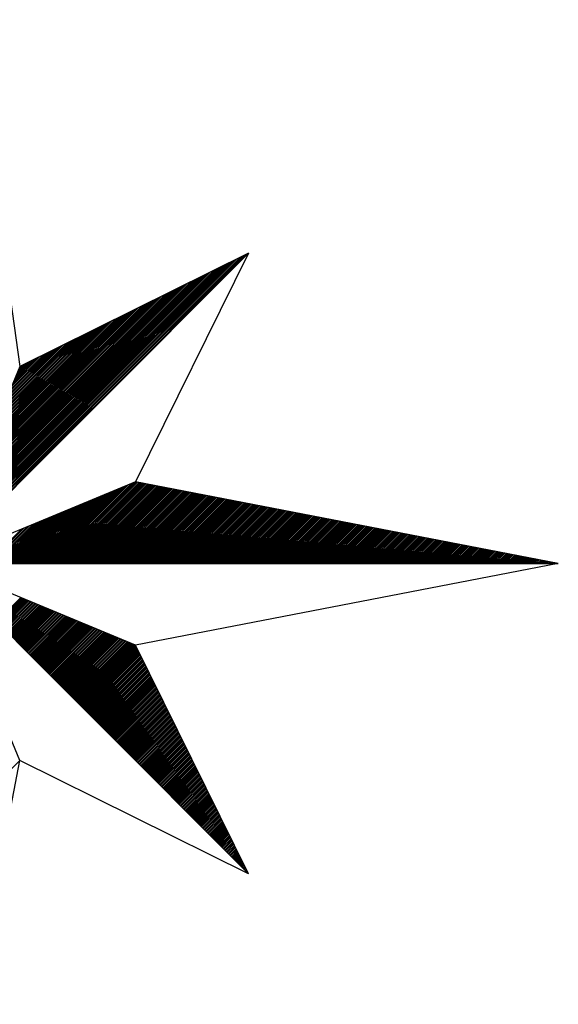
# Model space of a CAD drawing. Header units: metres. Extents: x 183400 to 184400, y 422200 to 427800.
# Tile 182 of 221: x 184077 to 184090, y 426956 to 426980. Entities that reach past the tile are written whole.
import ezdxf

# ---------------------------------------------------------------- set-up
doc = ezdxf.new("R2010")
doc.units = ezdxf.units.M
doc.layers.add('N_MK2', color=7, linetype='Continuous')
doc.layers.add('방위표', color=7, linetype='Continuous')

# ---------------------------------------------------------------- blocks, each defined once
blk = doc.blocks.new('N_MK2')
at = {"layer": '방위표', "color": 7, "linetype": 'Continuous'}
blk.add_lwpolyline([(-106.029, 0), (-33.696, -13.958), (0, 0), (-53.049, -53.048), (-13.958, -33.696), (0, 0), (0, -106.029), (13.958, -33.696), (0, 0), (53.048, -53.049), (33.696, -13.958), (0, 0), (106.028, 0), (33.696, 13.958), (0, 0), (53.049, 53.049), (13.958, 33.696), (0, 0), (0, 133.028), (-13.958, 33.696), (0, 0), (-53.049, 53.049), (-33.696, 13.958), (0, 0)], close=True, dxfattribs=at)
for points in [[(0, 133.028), (13.958, 33.696)], [(0.12, 0.29), (52.713, 52.882)], [(0.32, 0.773), (52.152, 52.605)], [(0.52, 1.256), (51.592, 52.328)], [(53.049, 53.049), (33.696, 13.958)], [(0.72, 1.739), (51.032, 52.05)], [(0.92, 2.221), (50.472, 51.773)], [(1.12, 2.704), (49.912, 51.496)], [(1.32, 3.187), (49.351, 51.218)], [(1.52, 3.67), (48.791, 50.941)], [(1.72, 4.153), (48.231, 50.664)], [(1.92, 4.636), (47.671, 50.386)], [(2.12, 5.119), (47.111, 50.109)], [(2.32, 5.602), (46.551, 49.832)], [(2.52, 6.084), (45.99, 49.554)], [(2.72, 6.567), (45.43, 49.277)], [(2.92, 7.05), (44.87, 49)], [(3.12, 7.533), (44.31, 48.723)], [(3.32, 8.016), (43.75, 48.445)], [(3.52, 8.499), (43.19, 48.168)], [(3.72, 8.982), (42.629, 47.891)], [(3.92, 9.464), (42.069, 47.613)], [(4.12, 9.947), (41.509, 47.336)], [(4.321, 10.43), (40.949, 47.059)], [(4.521, 10.913), (40.389, 46.781)], [(4.721, 11.396), (39.829, 46.504)], [(4.921, 11.879), (39.268, 46.227)], [(5.121, 12.362), (38.708, 45.949)], [(5.321, 12.844), (38.148, 45.672)], [(5.521, 13.327), (37.588, 45.395)], [(5.721, 13.81), (37.028, 45.117)], [(5.921, 14.293), (36.468, 44.84)], [(6.121, 14.776), (35.907, 44.563)], [(6.321, 15.259), (35.347, 44.285)], [(6.521, 15.742), (34.787, 44.008)], [(6.721, 16.224), (34.227, 43.731)], [(6.921, 16.707), (33.667, 43.453)], [(7.121, 17.19), (33.107, 43.176)], [(7.321, 17.673), (32.546, 42.899)], [(7.521, 18.156), (31.986, 42.621)], [(7.721, 18.639), (31.426, 42.344)], [(7.921, 19.122), (30.866, 42.067)], [(8.121, 19.604), (30.306, 41.789)], [(8.321, 20.087), (29.746, 41.512)], [(8.521, 20.57), (29.185, 41.235)], [(8.721, 21.053), (28.625, 40.957)], [(8.921, 21.536), (28.065, 40.68)], [(9.121, 22.019), (27.505, 40.403)], [(9.321, 22.502), (26.945, 40.125)], [(9.521, 22.984), (26.385, 39.848)], [(9.721, 23.467), (25.824, 39.571)], [(9.921, 23.95), (25.264, 39.293)], [(10.121, 24.433), (24.704, 39.016)], [(10.321, 24.916), (24.144, 38.739)], [(10.521, 25.399), (23.584, 38.461)], [(10.721, 25.882), (23.024, 38.184)], [(10.921, 26.364), (22.463, 37.907)], [(11.121, 26.847), (21.903, 37.629)], [(11.321, 27.33), (21.343, 37.352)], [(11.521, 27.813), (20.783, 37.075)], [(11.721, 28.296), (20.223, 36.797)], [(11.921, 28.779), (19.662, 36.52)], [(12.121, 29.262), (19.102, 36.243)], [(12.321, 29.745), (18.542, 35.966)], [(12.521, 30.227), (17.982, 35.688)], [(12.721, 30.71), (17.422, 35.411)], [(12.921, 31.193), (16.862, 35.134)], [(13.121, 31.676), (16.301, 34.856)], [(13.321, 32.159), (15.741, 34.579)], [(13.521, 32.642), (15.181, 34.302)], [(13.721, 33.125), (14.621, 34.024)], [(13.921, 33.607), (14.061, 33.747)], [(19.063, 0), (32.544, 13.481)], [(19.346, 0), (33.027, 13.681)], [(19.629, 0), (33.51, 13.881)], [(19.912, 0), (33.842, 13.93)], [(20.195, 0), (34.079, 13.884)], [(20.478, 0), (34.316, 13.838)], [(20.761, 0), (34.553, 13.793)], [(21.043, 0), (34.79, 13.747)], [(21.326, 0), (35.027, 13.701)], [(21.609, 0), (35.264, 13.655)], [(21.892, 0), (35.501, 13.61)], [(22.175, 0), (35.739, 13.564)], [(22.458, 0), (35.976, 13.518)], [(22.74, 0), (36.213, 13.472)], [(16.801, 0), (28.682, 11.881)], [(17.084, 0), (29.164, 12.081)], [(17.366, 0), (29.647, 12.281)], [(17.649, 0), (30.13, 12.481)], [(17.932, 0), (30.613, 12.681)], [(18.215, 0), (31.096, 12.881)], [(18.498, 0), (31.579, 13.081)], [(18.781, 0), (32.062, 13.281)], [(23.023, 0), (36.45, 13.427)], [(23.306, 0), (36.687, 13.381)], [(23.589, 0), (36.924, 13.335)], [(23.872, 0), (37.161, 13.289)], [(24.155, 0), (37.398, 13.244)], [(24.437, 0), (37.635, 13.198)], [(24.72, 0), (37.872, 13.152)], [(25.003, 0), (38.109, 13.106)], [(25.286, 0), (38.347, 13.061)], [(25.569, 0), (38.584, 13.015)], [(25.852, 0), (38.821, 12.969)], [(26.135, 0), (39.058, 12.923)], [(26.417, 0), (39.295, 12.878)], [(26.7, 0), (39.532, 12.832)], [(26.983, 0), (39.769, 12.786)], [(27.266, 0), (40.006, 12.74)], [(27.549, 0), (40.243, 12.695)], [(27.832, 0), (40.48, 12.649)], [(28.114, 0), (40.717, 12.603)], [(28.397, 0), (40.955, 12.557)], [(28.68, 0), (41.192, 12.512)], [(28.963, 0), (41.429, 12.466)], [(29.246, 0), (41.666, 12.42)], [(29.529, 0), (41.903, 12.374)], [(29.811, 0), (42.14, 12.329)], [(30.094, 0), (42.377, 12.283)], [(30.377, 0), (42.614, 12.237)], [(30.66, 0), (42.851, 12.191)], [(30.943, 0), (43.088, 12.146)], [(31.226, 0), (43.325, 12.1)], [(31.509, 0), (43.563, 12.054)], [(31.791, 0), (43.8, 12.008)], [(32.074, 0), (44.037, 11.963)], [(32.357, 0), (44.274, 11.917)], [(32.64, 0), (44.511, 11.871)], [(32.923, 0), (44.748, 11.825)], [(14.538, 0), (24.819, 10.281)], [(14.821, 0), (25.302, 10.481)], [(15.104, 0), (25.784, 10.681)], [(15.386, 0), (26.267, 10.881)], [(15.669, 0), (26.75, 11.081)], [(15.952, 0), (27.233, 11.281)], [(16.235, 0), (27.716, 11.481)], [(16.518, 0), (28.199, 11.681)], [(33.206, 0), (44.985, 11.78)], [(33.488, 0), (45.222, 11.734)], [(33.771, 0), (45.459, 11.688)], [(34.054, 0), (45.696, 11.642)], [(34.337, 0), (45.934, 11.597)], [(34.62, 0), (46.171, 11.551)], [(34.903, 0), (46.408, 11.505)], [(35.186, 0), (46.645, 11.459)], [(35.468, 0), (46.882, 11.414)], [(35.751, 0), (47.119, 11.368)], [(36.034, 0), (47.356, 11.322)], [(36.317, 0), (47.593, 11.276)], [(36.6, 0), (47.83, 11.23)], [(36.883, 0), (48.067, 11.185)], [(37.165, 0), (48.304, 11.139)], [(37.448, 0), (48.542, 11.093)], [(37.731, 0), (48.779, 11.047)], [(38.014, 0), (49.016, 11.002)], [(38.297, 0), (49.253, 10.956)], [(38.58, 0), (49.49, 10.91)], [(38.862, 0), (49.727, 10.864)], [(39.145, 0), (49.964, 10.819)], [(39.428, 0), (50.201, 10.773)], [(39.711, 0), (50.438, 10.727)], [(39.994, 0), (50.675, 10.681)], [(40.277, 0), (50.912, 10.636)], [(40.56, 0), (51.15, 10.59)], [(40.842, 0), (51.387, 10.544)], [(41.125, 0), (51.624, 10.498)], [(41.408, 0), (51.861, 10.453)], [(41.691, 0), (52.098, 10.407)], [(41.974, 0), (52.335, 10.361)], [(42.257, 0), (52.572, 10.315)], [(42.539, 0), (52.809, 10.27)], [(42.822, 0), (53.046, 10.224)], [(43.105, 0), (53.283, 10.178)], [(43.388, 0), (53.52, 10.132)], [(11.992, 0), (20.473, 8.481)], [(12.275, 0), (20.956, 8.681)], [(12.558, 0), (21.439, 8.881)], [(12.841, 0), (21.922, 9.081)], [(13.124, 0), (22.404, 9.281)], [(13.407, 0), (22.887, 9.481)], [(13.689, 0), (23.37, 9.681)], [(13.972, 0), (23.853, 9.881)], [(14.255, 0), (24.336, 10.081)], [(43.671, 0), (53.758, 10.087)], [(43.954, 0), (53.995, 10.041)], [(44.237, 0), (54.232, 9.995)], [(44.519, 0), (54.469, 9.949)], [(44.802, 0), (54.706, 9.904)], [(45.085, 0), (54.943, 9.858)], [(45.368, 0), (55.18, 9.812)], [(45.651, 0), (55.417, 9.766)], [(45.934, 0), (55.654, 9.721)], [(46.216, 0), (55.891, 9.675)], [(46.499, 0), (56.128, 9.629)], [(46.782, 0), (56.366, 9.583)], [(47.065, 0), (56.603, 9.538)], [(47.348, 0), (56.84, 9.492)], [(47.631, 0), (57.077, 9.446)], [(47.913, 0), (57.314, 9.4)], [(48.196, 0), (57.551, 9.355)], [(48.479, 0), (57.788, 9.309)], [(48.762, 0), (58.025, 9.263)], [(49.045, 0), (58.262, 9.217)], [(49.328, 0), (58.499, 9.172)], [(49.611, 0), (58.736, 9.126)], [(49.893, 0), (58.974, 9.08)], [(50.176, 0), (59.211, 9.034)], [(50.459, 0), (59.448, 8.989)], [(50.742, 0), (59.685, 8.943)], [(51.025, 0), (59.922, 8.897)], [(51.308, 0), (60.159, 8.851)], [(51.59, 0), (60.396, 8.806)], [(51.873, 0), (60.633, 8.76)], [(52.156, 0), (60.87, 8.714)], [(52.439, 0), (61.107, 8.668)], [(52.722, 0), (61.344, 8.623)], [(53.005, 0), (61.582, 8.577)], [(53.287, 0), (61.819, 8.531)], [(53.57, 0), (62.056, 8.485)], [(53.853, 0), (62.293, 8.44)], [(9.73, 0), (16.61, 6.88)], [(10.012, 0), (17.093, 7.08)], [(10.295, 0), (17.576, 7.28)], [(10.578, 0), (18.059, 7.48)], [(10.861, 0), (18.541, 7.68)], [(11.144, 0), (19.024, 7.881)], [(11.427, 0), (19.507, 8.081)], [(11.71, 0), (19.99, 8.281)], [(54.136, 0), (62.53, 8.394)], [(54.419, 0), (62.767, 8.348)], [(54.702, 0), (63.004, 8.302)], [(54.985, 0), (63.241, 8.257)], [(55.267, 0), (63.478, 8.211)], [(55.55, 0), (63.715, 8.165)], [(55.833, 0), (63.952, 8.119)], [(56.116, 0), (64.19, 8.074)], [(56.399, 0), (64.427, 8.028)], [(56.682, 0), (64.664, 7.982)], [(56.964, 0), (64.901, 7.936)], [(57.247, 0), (65.138, 7.891)], [(57.53, 0), (65.375, 7.845)], [(57.813, 0), (65.612, 7.799)], [(58.096, 0), (65.849, 7.753)], [(58.379, 0), (66.086, 7.708)], [(58.662, 0), (66.323, 7.662)], [(58.944, 0), (66.56, 7.616)], [(59.227, 0), (66.798, 7.57)], [(59.51, 0), (67.035, 7.525)], [(59.793, 0), (67.272, 7.479)], [(60.076, 0), (67.509, 7.433)], [(60.359, 0), (67.746, 7.387)], [(60.641, 0), (67.983, 7.342)], [(60.924, 0), (68.22, 7.296)], [(61.207, 0), (68.457, 7.25)], [(61.49, 0), (68.694, 7.204)], [(61.773, 0), (68.931, 7.159)], [(62.056, 0), (69.168, 7.113)], [(62.338, 0), (69.406, 7.067)], [(62.621, 0), (69.643, 7.021)], [(62.904, 0), (69.88, 6.976)], [(63.187, 0), (70.117, 6.93)], [(63.47, 0), (70.354, 6.884)], [(63.753, 0), (70.591, 6.838)], [(64.036, 0), (70.828, 6.793)], [(64.318, 0), (71.065, 6.747)], [(8.315, 0), (14.196, 5.88)], [(8.598, 0), (14.679, 6.08)], [(8.881, 0), (15.161, 6.28)], [(9.164, 0), (15.644, 6.48)], [(9.447, 0), (16.127, 6.68)], [(64.601, 0), (71.302, 6.701)], [(64.884, 0), (71.539, 6.655)], [(65.167, 0), (71.776, 6.61)], [(65.45, 0), (72.014, 6.564)], [(65.733, 0), (72.251, 6.518)], [(66.015, 0), (72.488, 6.472)], [(66.298, 0), (72.725, 6.427)], [(66.581, 0), (72.962, 6.381)], [(66.864, 0), (73.199, 6.335)], [(67.147, 0), (73.436, 6.289)], [(67.43, 0), (73.673, 6.244)], [(67.713, 0), (73.91, 6.198)], [(67.995, 0), (74.147, 6.152)], [(68.278, 0), (74.384, 6.106)], [(68.561, 0), (74.622, 6.061)], [(68.844, 0), (74.859, 6.015)], [(69.127, 0), (75.096, 5.969)], [(69.41, 0), (75.333, 5.923)], [(69.692, 0), (75.57, 5.878)], [(69.975, 0), (75.807, 5.832)], [(70.258, 0), (76.044, 5.786)], [(70.541, 0), (76.281, 5.74)], [(70.824, 0), (76.518, 5.695)], [(71.107, 0), (76.755, 5.649)], [(71.389, 0), (76.992, 5.603)], [(71.672, 0), (77.23, 5.557)], [(71.955, 0), (77.467, 5.512)], [(72.238, 0), (77.704, 5.466)], [(72.521, 0), (77.941, 5.42)], [(72.804, 0), (78.178, 5.374)], [(73.087, 0), (78.415, 5.329)], [(73.369, 0), (78.652, 5.283)], [(73.652, 0), (78.889, 5.237)], [(73.935, 0), (79.126, 5.191)], [(74.218, 0), (79.363, 5.146)], [(74.501, 0), (79.6, 5.1)], [(74.784, 0), (79.838, 5.054)], [(75.066, 0), (80.075, 5.008)], [(75.349, 0), (80.312, 4.962)], [(75.632, 0), (80.549, 4.917)], [(75.915, 0), (80.786, 4.871)], [(76.198, 0), (81.023, 4.825)], [(76.481, 0), (81.26, 4.779)], [(76.763, 0), (81.497, 4.734)], [(77.046, 0), (81.734, 4.688)], [(77.329, 0), (81.971, 4.642)], [(77.612, 0), (82.209, 4.596)], [(77.895, 0), (82.446, 4.551)], [(78.178, 0), (82.683, 4.505)], [(78.461, 0), (82.92, 4.459)], [(78.743, 0), (83.157, 4.413)], [(79.026, 0), (83.394, 4.368)], [(79.309, 0), (83.631, 4.322)], [(79.592, 0), (83.868, 4.276)], [(79.875, 0), (84.105, 4.23)], [(80.158, 0), (84.342, 4.185)], [(80.44, 0), (84.579, 4.139)], [(80.723, 0), (84.817, 4.093)], [(81.006, 0), (85.054, 4.047)], [(81.289, 0), (85.291, 4.002)], [(81.572, 0), (85.528, 3.956)], [(81.855, 0), (85.765, 3.91)], [(82.138, 0), (86.002, 3.864)], [(82.42, 0), (86.239, 3.819)], [(82.703, 0), (86.476, 3.773)], [(82.986, 0), (86.713, 3.727)], [(83.269, 0), (86.95, 3.681)], [(83.552, 0), (87.187, 3.636)], [(83.835, 0), (87.425, 3.59)], [(84.117, 0), (87.662, 3.544)], [(84.4, 0), (87.899, 3.498)], [(84.683, 0), (88.136, 3.453)], [(84.966, 0), (88.373, 3.407)], [(85.249, 0), (88.61, 3.361)], [(85.532, 0), (88.847, 3.315)], [(85.814, 0), (89.084, 3.27)], [(86.097, 0), (89.321, 3.224)], [(86.38, 0), (89.558, 3.178)], [(86.663, 0), (89.795, 3.132)], [(86.946, 0), (90.033, 3.087)], [(87.229, 0), (90.27, 3.041)], [(87.512, 0), (90.507, 2.995)], [(87.794, 0), (90.744, 2.949)], [(88.077, 0), (90.981, 2.904)], [(88.36, 0), (91.218, 2.858)], [(88.643, 0), (91.455, 2.812)], [(88.926, 0), (91.692, 2.766)], [(89.209, 0), (91.929, 2.721)], [(89.491, 0), (92.166, 2.675)], [(89.774, 0), (92.403, 2.629)], [(90.057, 0), (92.641, 2.583)], [(90.34, 0), (92.878, 2.538)], [(90.623, 0), (93.115, 2.492)], [(90.906, 0), (93.352, 2.446)], [(91.189, 0), (93.589, 2.4)], [(91.471, 0), (93.826, 2.355)], [(91.754, 0), (94.063, 2.309)], [(92.037, 0), (94.3, 2.263)], [(92.32, 0), (94.537, 2.217)], [(92.603, 0), (94.774, 2.172)], [(92.886, 0), (95.011, 2.126)], [(93.168, 0), (95.249, 2.08)], [(93.451, 0), (95.486, 2.034)], [(93.734, 0), (95.723, 1.989)], [(94.017, 0), (95.96, 1.943)], [(94.3, 0), (96.197, 1.897)], [(94.583, 0), (96.434, 1.851)], [(94.865, 0), (96.671, 1.806)], [(95.148, 0), (96.908, 1.76)], [(95.431, 0), (97.145, 1.714)], [(106.028, 0), (33.696, -13.958)], [(95.714, 0), (97.382, 1.668)], [(95.997, 0), (97.619, 1.623)], [(96.28, 0), (97.857, 1.577)], [(96.563, 0), (98.094, 1.531)], [(96.845, 0), (98.331, 1.485)], [(97.128, 0), (98.568, 1.44)], [(97.411, 0), (98.805, 1.394)], [(97.694, 0), (99.042, 1.348)], [(97.977, 0), (99.279, 1.302)], [(98.26, 0), (99.516, 1.257)], [(98.542, 0), (99.753, 1.211)], [(98.825, 0), (99.99, 1.165)], [(99.108, 0), (100.227, 1.119)], [(99.391, 0), (100.465, 1.074)], [(99.674, 0), (100.702, 1.028)], [(99.957, 0), (100.939, 0.982)], [(100.239, 0), (101.176, 0.936)], [(100.522, 0), (101.413, 0.891)], [(100.805, 0), (101.65, 0.845)], [(101.088, 0), (101.887, 0.799)], [(101.371, 0), (102.124, 0.753)], [(101.654, 0), (102.361, 0.708)], [(101.937, 0), (102.598, 0.662)], [(102.219, 0), (102.835, 0.616)], [(102.502, 0), (103.073, 0.57)], [(102.785, 0), (103.31, 0.525)], [(103.068, 0), (103.547, 0.479)], [(103.351, 0), (103.784, 0.433)], [(103.634, 0), (104.021, 0.387)], [(103.916, 0), (104.258, 0.342)], [(104.199, 0), (104.495, 0.296)], [(104.482, 0), (104.732, 0.25)], [(104.765, 0), (104.969, 0.204)], [(105.048, 0), (105.206, 0.159)], [(105.331, 0), (105.443, 0.113)], [(105.614, 0), (105.681, 0.067)], [(105.896, 0), (105.918, 0.021)], [(9.956, -9.956), (14.08, -5.832)], [(10.097, -10.098), (14.28, -5.915)], [(10.239, -10.239), (14.48, -5.998)], [(10.38, -10.38), (14.68, -6.081)], [(10.522, -10.522), (14.88, -6.164)], [(10.663, -10.663), (15.08, -6.247)], [(10.804, -10.805), (15.28, -6.329)], [(10.946, -10.946), (15.48, -6.412)], [(11.087, -11.087), (15.68, -6.495)], [(11.229, -11.229), (15.88, -6.578)], [(11.37, -11.37), (16.08, -6.661)], [(11.512, -11.512), (16.28, -6.744)], [(11.653, -11.653), (16.48, -6.826)], [(11.794, -11.795), (16.68, -6.909)], [(11.936, -11.936), (16.88, -6.992)], [(12.077, -12.077), (17.08, -7.075)], [(12.219, -12.219), (17.28, -7.158)], [(12.36, -12.36), (17.48, -7.241)], [(12.501, -12.502), (17.68, -7.323)], [(12.643, -12.643), (17.88, -7.406)], [(12.784, -12.785), (18.08, -7.489)], [(12.926, -12.926), (18.28, -7.572)], [(13.067, -13.067), (18.48, -7.655)], [(13.209, -13.209), (18.68, -7.738)], [(13.35, -13.35), (18.88, -7.821)], [(13.491, -13.492), (19.08, -7.903)], [(13.633, -13.633), (19.28, -7.986)], [(13.774, -13.775), (19.48, -8.069)], [(13.916, -13.916), (19.68, -8.152)], [(14.057, -14.057), (19.88, -8.235)], [(14.199, -14.199), (20.08, -8.318)], [(14.34, -14.34), (20.28, -8.4)], [(14.481, -14.482), (20.48, -8.483)], [(14.623, -14.623), (20.68, -8.566)], [(14.764, -14.764), (20.88, -8.649)], [(14.906, -14.906), (21.08, -8.732)], [(15.047, -15.047), (21.28, -8.815)], [(15.188, -15.189), (21.48, -8.898)], [(15.33, -15.33), (21.68, -8.98)], [(15.471, -15.472), (21.88, -9.063)], [(15.613, -15.613), (22.08, -9.146)], [(15.754, -15.754), (22.28, -9.229)], [(15.896, -15.896), (22.48, -9.312)], [(16.037, -16.037), (22.68, -9.395)], [(16.178, -16.179), (22.88, -9.477)], [(16.32, -16.32), (23.08, -9.56)], [(16.461, -16.462), (23.28, -9.643)], [(16.603, -16.603), (23.48, -9.726)], [(16.744, -16.744), (23.68, -9.809)], [(16.885, -16.886), (23.88, -9.892)], [(17.027, -17.027), (24.08, -9.975)], [(17.168, -17.169), (24.28, -10.057)], [(17.31, -17.31), (24.48, -10.14)], [(17.451, -17.452), (24.68, -10.223)], [(17.593, -17.593), (24.88, -10.306)], [(17.734, -17.734), (25.08, -10.389)], [(17.875, -17.876), (25.28, -10.472)], [(18.017, -18.017), (25.48, -10.554)], [(18.158, -18.159), (25.68, -10.637)], [(18.3, -18.3), (25.88, -10.72)], [(18.441, -18.441), (26.08, -10.803)], [(18.583, -18.583), (26.28, -10.886)], [(18.724, -18.724), (26.48, -10.969)], [(18.865, -18.866), (26.68, -11.052)], [(19.007, -19.007), (26.88, -11.134)], [(19.148, -19.149), (27.08, -11.217)], [(19.29, -19.29), (27.28, -11.3)], [(19.431, -19.431), (27.48, -11.383)], [(19.572, -19.573), (27.68, -11.466)], [(19.714, -19.714), (27.88, -11.549)], [(19.855, -19.856), (28.08, -11.631)], [(19.997, -19.997), (28.28, -11.714)], [(20.138, -20.139), (28.48, -11.797)], [(20.28, -20.28), (28.68, -11.88)], [(20.421, -20.421), (28.88, -11.963)], [(20.562, -20.563), (29.08, -12.046)], [(20.704, -20.704), (29.28, -12.129)], [(20.845, -20.846), (29.48, -12.211)], [(20.987, -20.987), (29.68, -12.294)], [(21.128, -21.128), (29.88, -12.377)], [(21.27, -21.27), (30.08, -12.46)], [(21.411, -21.411), (30.28, -12.543)], [(21.552, -21.553), (30.48, -12.626)], [(21.694, -21.694), (30.68, -12.708)], [(21.835, -21.836), (30.88, -12.791)], [(21.977, -21.977), (31.08, -12.874)], [(22.118, -22.118), (31.28, -12.957)], [(22.259, -22.26), (31.479, -13.04)], [(22.401, -22.401), (31.679, -13.123)], [(22.542, -22.543), (31.879, -13.206)], [(22.684, -22.684), (32.079, -13.288)], [(22.825, -22.826), (32.279, -13.371)], [(22.967, -22.967), (32.479, -13.454)], [(23.108, -23.108), (32.679, -13.537)], [(23.249, -23.25), (32.879, -13.62)], [(23.391, -23.391), (33.079, -13.703)], [(23.532, -23.533), (33.279, -13.785)], [(23.674, -23.674), (33.479, -13.868)], [(23.815, -23.816), (33.679, -13.951)], [(23.957, -23.957), (33.782, -14.132)], [(24.098, -24.098), (33.876, -14.321)], [(24.239, -24.24), (33.969, -14.51)], [(24.381, -24.381), (34.063, -14.699)], [(24.522, -24.523), (34.157, -14.888)], [(24.664, -24.664), (34.25, -15.077)], [(24.805, -24.805), (34.344, -15.267)], [(24.946, -24.947), (34.438, -15.456)], [(25.088, -25.088), (34.531, -15.645)], [(25.229, -25.23), (34.625, -15.834)], [(25.371, -25.371), (34.718, -16.023)], [(25.512, -25.513), (34.812, -16.213)], [(25.654, -25.654), (34.906, -16.402)], [(25.795, -25.795), (34.999, -16.591)], [(25.936, -25.937), (35.093, -16.78)], [(26.078, -26.078), (35.187, -16.969)], [(26.219, -26.22), (35.28, -17.159)], [(26.361, -26.361), (35.374, -17.348)], [(26.502, -26.503), (35.468, -17.537)], [(26.643, -26.644), (35.561, -17.726)], [(26.785, -26.785), (35.655, -17.915)], [(26.926, -26.927), (35.749, -18.104)], [(27.068, -27.068), (35.842, -18.294)], [(27.209, -27.21), (35.936, -18.483)], [(27.351, -27.351), (36.03, -18.672)], [(27.492, -27.493), (36.123, -18.861)], [(27.633, -27.634), (36.217, -19.05)], [(27.775, -27.775), (36.311, -19.24)], [(27.916, -27.917), (36.404, -19.429)], [(28.058, -28.058), (36.498, -19.618)], [(28.199, -28.2), (36.592, -19.807)], [(28.341, -28.341), (36.685, -19.996)], [(28.482, -28.482), (36.779, -20.186)], [(28.623, -28.624), (36.873, -20.375)], [(28.765, -28.765), (36.966, -20.564)], [(28.906, -28.907), (37.06, -20.753)], [(29.048, -29.048), (37.154, -20.942)], [(29.189, -29.19), (37.247, -21.131)], [(29.33, -29.331), (37.341, -21.321)], [(29.472, -29.472), (37.435, -21.51)], [(29.613, -29.614), (37.528, -21.699)], [(29.755, -29.755), (37.622, -21.888)], [(29.896, -29.897), (37.716, -22.077)], [(30.038, -30.038), (37.809, -22.267)], [(30.179, -30.18), (37.903, -22.456)], [(30.32, -30.321), (37.996, -22.645)], [(30.462, -30.462), (38.09, -22.834)], [(30.603, -30.604), (38.184, -23.023)], [(30.745, -30.745), (38.277, -23.213)], [(30.886, -30.887), (38.371, -23.402)], [(31.028, -31.028), (38.465, -23.591)], [(31.169, -31.17), (38.558, -23.78)], [(31.31, -31.311), (38.652, -23.969)], [(31.452, -31.452), (38.746, -24.158)], [(31.593, -31.594), (38.839, -24.348)], [(31.735, -31.735), (38.933, -24.537)], [(31.876, -31.877), (39.027, -24.726)], [(32.017, -32.018), (39.12, -24.915)], [(32.159, -32.159), (39.214, -25.104)], [(32.3, -32.301), (39.308, -25.294)], [(32.442, -32.442), (39.401, -25.483)], [(32.583, -32.584), (39.495, -25.672)], [(32.725, -32.725), (39.589, -25.861)], [(32.866, -32.867), (39.682, -26.05)], [(33.007, -33.008), (39.776, -26.239)], [(33.149, -33.149), (39.87, -26.429)], [(33.29, -33.291), (39.963, -26.618)], [(33.432, -33.432), (40.057, -26.807)], [(33.573, -33.574), (40.151, -26.996)], [(33.715, -33.715), (40.244, -27.185)], [(33.856, -33.857), (40.338, -27.375)], [(33.997, -33.998), (40.432, -27.564)], [(34.139, -34.139), (40.525, -27.753)], [(34.28, -34.281), (40.619, -27.942)], [(34.422, -34.422), (40.713, -28.131)], [(34.563, -34.564), (40.806, -28.321)], [(34.704, -34.705), (40.9, -28.51)], [(34.846, -34.847), (40.993, -28.699)], [(34.987, -34.988), (41.087, -28.888)], [(35.129, -35.129), (41.181, -29.077)], [(35.27, -35.271), (41.274, -29.266)], [(35.412, -35.412), (41.368, -29.456)], [(35.553, -35.554), (41.462, -29.645)], [(35.694, -35.695), (41.555, -29.834)], [(35.836, -35.836), (41.649, -30.023)], [(35.977, -35.978), (41.743, -30.212)], [(36.119, -36.119), (41.836, -30.402)], [(36.26, -36.261), (41.93, -30.591)], [(36.402, -36.402), (42.024, -30.78)], [(36.543, -36.544), (42.117, -30.969)], [(36.684, -36.685), (42.211, -31.158)], [(36.826, -36.826), (42.305, -31.348)], [(36.967, -36.968), (42.398, -31.537)], [(37.109, -37.109), (42.492, -31.726)], [(37.25, -37.251), (42.586, -31.915)], [(37.391, -37.392), (42.679, -32.104)], [(37.533, -37.534), (42.773, -32.293)], [(37.674, -37.675), (42.867, -32.483)], [(37.816, -37.816), (42.96, -32.672)], [(37.957, -37.958), (43.054, -32.861)], [(38.099, -38.099), (43.148, -33.05)], [(38.24, -38.241), (43.241, -33.239)], [(38.381, -38.382), (43.335, -33.429)], [(38.523, -38.524), (43.429, -33.618)], [(0, -47.631), (13.951, -33.679)], [(53.048, -53.049), (13.958, -33.696)], [(38.664, -38.665), (43.522, -33.807)], [(38.806, -38.806), (43.616, -33.996)], [(38.947, -38.948), (43.71, -34.185)], [(39.088, -39.089), (43.803, -34.375)], [(39.23, -39.231), (43.897, -34.564)], [(39.371, -39.372), (43.991, -34.753)], [(39.513, -39.513), (44.084, -34.942)], [(39.654, -39.655), (44.178, -35.131)], [(39.796, -39.796), (44.271, -35.32)], [(39.937, -39.938), (44.365, -35.51)], [(40.078, -40.079), (44.459, -35.699)], [(40.22, -40.221), (44.552, -35.888)], [(40.361, -40.362), (44.646, -36.077)], [(40.503, -40.503), (44.74, -36.266)], [(40.644, -40.645), (44.833, -36.456)], [(40.786, -40.786), (44.927, -36.645)], [(40.927, -40.928), (45.021, -36.834)], [(41.068, -41.069), (45.114, -37.023)], [(41.21, -41.211), (45.208, -37.212)], [(41.351, -41.352), (45.302, -37.401)], [(41.493, -41.493), (45.395, -37.591)], [(41.634, -41.635), (45.489, -37.78)], [(41.775, -41.776), (45.583, -37.969)], [(41.917, -41.918), (45.676, -38.158)], [(42.058, -42.059), (45.77, -38.347)], [(42.2, -42.201), (45.864, -38.537)], [(42.341, -42.342), (45.957, -38.726)], [(42.483, -42.483), (46.051, -38.915)], [(42.624, -42.625), (46.145, -39.104)], [(42.765, -42.766), (46.238, -39.293)], [(42.907, -42.908), (46.332, -39.483)], [(43.048, -43.049), (46.426, -39.672)], [(43.19, -43.19), (46.519, -39.861)], [(43.331, -43.332), (46.613, -40.05)], [(43.473, -43.473), (46.707, -40.239)], [(43.614, -43.615), (46.8, -40.428)], [(43.755, -43.756), (46.894, -40.618)], [(43.897, -43.898), (46.988, -40.807)], [(44.038, -44.039), (47.081, -40.996)], [(44.18, -44.18), (47.175, -41.185)], [(44.321, -44.322), (47.268, -41.374)], [(44.462, -44.463), (47.362, -41.564)], [(44.604, -44.605), (47.456, -41.753)], [(44.745, -44.746), (47.549, -41.942)], [(44.887, -44.888), (47.643, -42.131)], [(45.028, -45.029), (47.737, -42.32)], [(45.17, -45.17), (47.83, -42.51)], [(45.311, -45.312), (47.924, -42.699)], [(45.452, -45.453), (48.018, -42.888)], [(45.594, -45.595), (48.111, -43.077)], [(45.735, -45.736), (48.205, -43.266)], [(45.877, -45.878), (48.299, -43.455)], [(46.018, -46.019), (48.392, -43.645)], [(46.16, -46.16), (48.486, -43.834)], [(46.301, -46.302), (48.58, -44.023)], [(46.442, -46.443), (48.673, -44.212)], [(46.584, -46.585), (48.767, -44.401)], [(46.725, -46.726), (48.861, -44.591)], [(46.867, -46.867), (48.954, -44.78)], [(47.008, -47.009), (49.048, -44.969)], [(47.149, -47.15), (49.142, -45.158)], [(47.291, -47.292), (49.235, -45.347)], [(47.432, -47.433), (49.329, -45.537)], [(47.574, -47.575), (49.423, -45.726)], [(47.715, -47.716), (49.516, -45.915)], [(47.857, -47.857), (49.61, -46.104)], [(47.998, -47.999), (49.704, -46.293)], [(48.139, -48.14), (49.797, -46.482)], [(48.281, -48.282), (49.891, -46.672)], [(48.422, -48.423), (49.985, -46.861)], [(48.564, -48.565), (50.078, -47.05)], [(48.705, -48.706), (50.172, -47.239)], [(48.846, -48.847), (50.266, -47.428)], [(48.988, -48.989), (50.359, -47.618)], [(49.129, -49.13), (50.453, -47.807)], [(49.271, -49.272), (50.546, -47.996)], [(49.412, -49.413), (50.64, -48.185)], [(49.554, -49.555), (50.734, -48.374)], [(49.695, -49.696), (50.827, -48.564)], [(49.836, -49.837), (50.921, -48.753)], [(49.978, -49.979), (51.015, -48.942)], [(50.119, -50.12), (51.108, -49.131)], [(50.261, -50.262), (51.202, -49.32)], [(50.402, -50.403), (51.296, -49.509)], [(50.544, -50.544), (51.389, -49.699)], [(50.685, -50.686), (51.483, -49.888)], [(50.826, -50.827), (51.577, -50.077)], [(50.968, -50.969), (51.67, -50.266)], [(51.109, -51.11), (51.764, -50.455)], [(51.251, -51.252), (51.858, -50.645)], [(51.392, -51.393), (51.951, -50.834)], [(51.533, -51.534), (52.045, -51.023)], [(51.675, -51.676), (52.139, -51.212)], [(51.816, -51.817), (52.232, -51.401)], [(51.958, -51.959), (52.326, -51.59)], [(52.099, -52.1), (52.42, -51.78)], [(52.241, -52.242), (52.513, -51.969)], [(52.382, -52.383), (52.607, -52.158)], [(52.523, -52.524), (52.701, -52.347)], [(52.665, -52.666), (52.794, -52.536)], [(52.806, -52.807), (52.888, -52.726)], [(52.948, -52.949), (52.982, -52.915)]]:
    blk.add_lwpolyline(points, dxfattribs=at)

msp = doc.modelspace()

# ---------------------------------------------------------------- block references
at = {"layer": 'N_MK2', "linetype": 'Continuous', "lineweight": 15, "xscale": 0.1399996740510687, "yscale": 0.1399996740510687, "zscale": 0.139999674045}
msp.add_blockref('N_MK2', (184074.744, 426966.673), dxfattribs=at)

doc.saveas('drawing.dxf')
